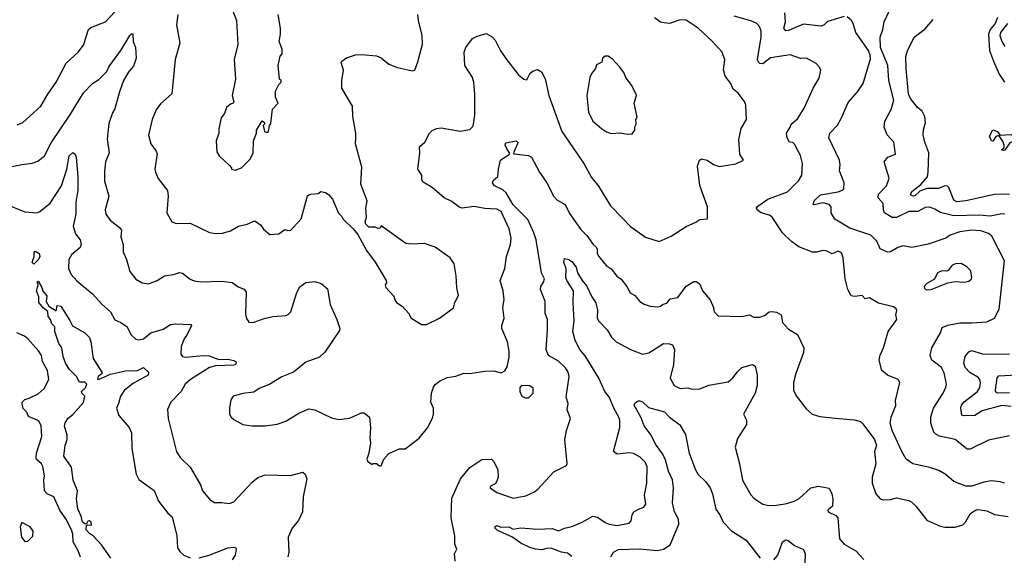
# Model space of a CAD drawing. Extents: x 1443846 to 1577407, y 839182 to 927291.
# Tile 150 of 256: x 1467481 to 1474031, y 876435 to 880000. Entities that reach past the tile are written whole.
import ezdxf

# ---------------------------------------------------------------- set-up
doc = ezdxf.new("R2010")
doc.units = 0

msp = doc.modelspace()

# ---------------------------------------------------------------- linework, layer by layer
at = {"layer": '0CON20XD'}
for points in [[(1467465, 879300), (1467503.3, 879315), (1467622.5, 879425), (1467667.8, 879505), (1467725, 879584), (1467790, 879710), (1467870.8, 879785), (1467905, 879830), (1467939.2, 879935), (1467955, 879948.6), (1468052, 879985), (1468145, 880085.8)], [(1468866, 880145), (1468924.3, 879995), (1468933.3, 879835), (1468909.2, 879735), (1468916.9, 879605), (1468893.8, 879495), (1468906.1, 879453.9), (1468902.5, 879445), (1468883, 879437), (1468857.5, 879415), (1468843.3, 879375), (1468822.5, 879347.5), (1468806.4, 879273.6), (1468806.1, 879243.9), (1468788.8, 879195), (1468791.7, 879121.7), (1468807.5, 879095), (1468875, 879032.5), (1468890, 879015), (1468890, 879005), (1468915, 878998.8), (1468956.2, 879015), (1469015, 879072), (1469034.1, 879114.1), (1469036.7, 879195), (1469056.2, 879245), (1469057.5, 879265), (1469095, 879327.5), (1469110, 879315), (1469110, 879305), (1469100, 879295), (1469110, 879255), (1469125, 879250), (1469137.5, 879255), (1469143, 879297), (1469151.7, 879308.3), (1469162.5, 879405), (1469200, 879445), (1469182.5, 879485), (1469183.3, 879525), (1469205, 879570), (1469220, 879585), (1469220, 879595), (1469210, 879605), (1469200, 879695), (1469213, 879757), (1469226.4, 879773.6), (1469226.7, 879805), (1469207.5, 879855), (1469216.7, 879905), (1469216.4, 879943.6), (1469200.8, 880035)], [(1473568.7, 878738.7), (1473535, 878753.3), (1473505, 878751.1), (1473455, 878722.9), (1473395, 878722.5), (1473315, 878684.5), (1473285, 878682.7), (1473234.2, 878715), (1473226.9, 878735), (1473226.2, 878776.2), (1473191.4, 878815), (1473195, 878838.8), (1473246.4, 878895), (1473265.5, 878945), (1473232.5, 879055), (1473255.6, 879084.4), (1473307.5, 879105), (1473296, 879185), (1473251.1, 879235), (1473231.1, 879285), (1473235.5, 879325), (1473278, 879402), (1473296.4, 879465), (1473262.9, 879595), (1473256.5, 879695), (1473206.9, 879815), (1473206.3, 879883.7), (1473223.8, 879935), (1473232.1, 879985), (1473282.5, 880095)], [(1468534.1, 880034.1), (1468524.1, 879965.9), (1468547.1, 879845), (1468515.6, 879735), (1468492.7, 879507.3), (1468418.8, 879441.2), (1468389.3, 879400.7), (1468363.3, 879335), (1468339.3, 879230.7), (1468353.8, 879175), (1468390, 879125), (1468396.4, 879106.4), (1468381.2, 879005), (1468383.8, 878985), (1468402.7, 878942.7), (1468463.9, 878863.9), (1468470, 878825), (1468459.2, 878715), (1468493.3, 878655), (1468525, 878644.2), (1468615, 878645.8), (1468745, 878584.4), (1468785, 878576.9), (1468829.7, 878579.7), (1468883.3, 878595), (1468936.7, 878625), (1468995, 878639.4), (1469045, 878661.2), (1469083.9, 878633.9), (1469104, 878605), (1469145, 878571.5), (1469205, 878574.5), (1469245, 878603.3), (1469265, 878596.7), (1469285, 878600), (1469354.4, 878675.6), (1469395, 878828.8), (1469415, 878839.2), (1469467, 878843), (1469485, 878857.5), (1469515, 878850), (1469537.5, 878835), (1469562.5, 878805), (1469603, 878713), (1469625, 878690), (1469630, 878675), (1469699.3, 878609.3), (1469730.5, 878570.5), (1469789.2, 878465), (1469846.3, 878386.3), (1469920, 878265), (1469921.7, 878248.3), (1469912.5, 878235), (1469917, 878217), (1469970.7, 878160.7), (1469976.7, 878135), (1469988.3, 878118.3), (1470025, 878092.5), (1470070, 878045), (1470083.3, 878015), (1470155, 877971.2), (1470188.3, 877971.7), (1470275, 878013.8), (1470367.3, 878082.7), (1470375, 878117.5), (1470400, 878165), (1470388.9, 878215), (1470384.5, 878295), (1470371.4, 878375), (1470345, 878415.8), (1470245, 878487.1), (1470175, 878511.1), (1470085, 878505.6), (1470050.7, 878510.7), (1469885, 878627.5), (1469878.3, 878611.7), (1469865, 878610), (1469845, 878620), (1469805, 878620), (1469785, 878640), (1469780, 878655), (1469787.5, 878685), (1469783.3, 878745), (1469793.3, 878795), (1469750, 878905), (1469757.7, 879017.7), (1469715.8, 879174.2), (1469717.5, 879215), (1469717.5, 879245), (1469697.5, 879355), (1469696, 879425), (1469623.8, 879545), (1469624, 879595), (1469636.2, 879665), (1469620, 879715), (1469623.3, 879725), (1469655, 879746.7), (1469715, 879766.2), (1469755, 879768.8), (1469855, 879758.8), (1469885, 879746.2), (1469937.5, 879705), (1469995, 879681.2), (1470095, 879660), (1470110, 879665), (1470130.5, 879719.5), (1470161.7, 879838.3), (1470158.6, 879895), (1470134, 879995), (1470130, 880035)], [(1474032.5, 876915), (1474004.3, 876924.3), (1473945, 876930), (1473895, 876921.9), (1473815, 876895.6), (1473775, 876895.6), (1473695.4, 876925.4), (1473638, 876975), (1473595, 877000), (1473535, 877020.5), (1473423, 877043), (1473378, 877075), (1473349.2, 877125), (1473285.8, 877265), (1473272.5, 877315), (1473278.6, 877355), (1473308.7, 877431.3), (1473308.1, 877465), (1473335.8, 877585), (1473324.3, 877604.3), (1473254.1, 877634.1), (1473215.5, 877665.5), (1473198.1, 877735), (1473205, 877766.7), (1473226.9, 877815), (1473259.2, 877925), (1473315.6, 878005), (1473308.8, 878035), (1473316, 878065), (1473311.2, 878075), (1473295, 878088), (1473194.1, 878114.1), (1473135, 878148), (1473105, 878142.5), (1473085, 878163.8), (1473035, 878158.6), (1473013.1, 878163.1), (1472990, 878205), (1472971.5, 878275), (1472959.4, 878415), (1472947.4, 878447.4), (1472925, 878459.1), (1472885, 878441.5), (1472845, 878461.6), (1472825, 878464.2), (1472782.5, 878452.5), (1472755, 878453.5), (1472665, 878489.4), (1472615, 878522.9), (1472555, 878582), (1472487.1, 878685), (1472468.5, 878698.5), (1472414.2, 878715), (1472387.1, 878735), (1472382.5, 878745), (1472391.1, 878758.9), (1472458.6, 878805), (1472589.2, 878855), (1472661.3, 878928.7), (1472684.2, 878965), (1472687.8, 879042.2), (1472675.4, 879095.4), (1472635, 879172.5), (1472625, 879182.5), (1472602.5, 879185), (1472587.5, 879215), (1472583.3, 879245), (1472607.5, 879285), (1472612.5, 879305), (1472655, 879340), (1472699.7, 879410.3), (1472760, 879545), (1472799.5, 879610.5), (1472810, 879665), (1472801.2, 879685), (1472778.5, 879708.5), (1472715, 879744.2), (1472675, 879742.9), (1472605.7, 879765.7), (1472475, 879745.5), (1472425, 879707.5), (1472405, 879708.6), (1472395, 879718), (1472390, 879735), (1472413.6, 879885), (1472413.8, 879925), (1472401.9, 879955), (1472384.5, 879974.5), (1472345, 879992.2), (1472235, 880024.5)], [(1472965, 880021.9), (1472855, 879988.2), (1472833.9, 879966.1), (1472813.8, 879956.2), (1472695, 879969.5), (1472595, 879927.3), (1472576.7, 879926.7), (1472565.5, 879945), (1472574.7, 879985), (1472570.9, 880045)], [(1474065, 877231.4), (1473925, 877200.5), (1473805, 877142.2), (1473785, 877140.6), (1473705.3, 877205.3), (1473599.1, 877229.1), (1473575, 877240.6), (1473561.9, 877255), (1473542.9, 877315), (1473543.1, 877355), (1473559.4, 877415), (1473624.5, 877515), (1473643.1, 877555), (1473645.7, 877575), (1473631.2, 877648.8), (1473612.5, 877685), (1473550, 877735), (1473537.1, 877765), (1473550, 877815), (1473605.8, 877915), (1473617.5, 877952.5), (1473655, 877966.7), (1473735, 877982), (1473815, 877981.5), (1473915, 877990), (1473966.7, 878013.3), (1473997, 878073), (1474031.9, 878395), (1473948.3, 878558.3), (1473926.7, 878576.7), (1473875, 878594.7), (1473815, 878598.6), (1473735, 878588.9), (1473670, 878565), (1473643.2, 878546.8), (1473524.5, 878505.5), (1473415, 878482.9), (1473355, 878494.3), (1473323.8, 878485), (1473275, 878454.2), (1473255, 878452), (1473204.5, 878474.5), (1473183.3, 878525), (1473144.3, 878565), (1473003.4, 878613.4), (1472903.6, 878673.6), (1472878.9, 878715), (1472880, 878755), (1472865, 878770), (1472825, 878781.5), (1472767, 878767), (1472760.5, 878770.5), (1472766, 878795), (1472809.2, 878835), (1472926.5, 878853.5), (1472955.3, 878864.7), (1472964.3, 878875), (1472965.7, 878915), (1472934.4, 878995), (1472938.6, 879035), (1472934.3, 879065), (1472864.3, 879215), (1472871.4, 879245), (1472921.5, 879298.5), (1472950.7, 879350.7), (1472991.9, 879448.1), (1473055, 879520), (1473092.2, 879575), (1473141.2, 879738.8), (1473139.7, 879765), (1473128.2, 879795), (1473043.1, 879915), (1473025.7, 879975), (1473014, 879995), (1472985, 880019.2)], [(1467395, 879015.8), (1467495, 879036.7), (1467565, 879044.3), (1467602, 879058), (1467645.7, 879095), (1467690.2, 879179.8), (1467818.6, 879371.4), (1467905, 879512.5), (1467965, 879574.5), (1468007, 879603), (1468061.4, 879655), (1468075, 879685.7), (1468155.3, 879794.7), (1468215, 879894), (1468225, 879906), (1468235, 879906.7), (1468235.6, 879855), (1468251.1, 879815), (1468257.1, 879745), (1468238.9, 879691.1), (1468206.9, 879655), (1468172.2, 879595), (1468145, 879521.2), (1468113.8, 879406.2), (1468098.8, 879381.2), (1468075, 879308.8), (1468063.5, 879205), (1468075.8, 879115), (1468051.4, 879055), (1468045, 878990), (1468046.4, 878925), (1468074.5, 878825), (1468049.4, 878735), (1468054.4, 878705), (1468082.9, 878665), (1468145, 878618.1), (1468158.6, 878598.6), (1468153.6, 878553.6), (1468170.6, 878505), (1468169.4, 878455), (1468192.9, 878405), (1468214.4, 878324.4), (1468253, 878273), (1468295, 878248.8), (1468337.7, 878242.3), (1468395, 878263.8), (1468445, 878295.8), (1468503.9, 878303.9), (1468545, 878317.5), (1468563.6, 878313.6), (1468615, 878273.3), (1468641.4, 878261.4), (1468685.8, 878255.8), (1468825, 878259.4), (1468895, 878252), (1468935, 878221.2), (1468975, 878207.5), (1468987, 878187), (1468983.8, 878045), (1468988.8, 878015), (1469005, 877987.5), (1469035, 877984), (1469107.9, 878012.1), (1469165.5, 878024.5), (1469255, 878030.8), (1469270.3, 878039.7), (1469284.3, 878055.7), (1469324.2, 878185), (1469345, 878221.2), (1469385, 878251.4), (1469445, 878257.8), (1469486.2, 878245), (1469529.7, 878209.7), (1469547.5, 878105), (1469592, 878005), (1469610, 877945), (1469608.8, 877931.2), (1469512.3, 877787.7), (1469476.7, 877755), (1469385, 877720.8), (1469303.3, 877655), (1469225, 877624), (1469145, 877574.2), (1469074.6, 877545.4), (1469039.1, 877520.9), (1468965, 877512.9), (1468902.5, 877495), (1468885, 877470), (1468876.7, 877415), (1468877.5, 877375), (1468887.5, 877355), (1468905, 877340), (1468965, 877306.7), (1469025, 877296.2), (1469115, 877296), (1469195, 877308), (1469251.7, 877328.3), (1469338.8, 877381.2), (1469405, 877410), (1469444.1, 877404.1), (1469555, 877350), (1469605, 877340), (1469675, 877348.6), (1469755, 877384), (1469773.9, 877383.9), (1469808.8, 877355), (1469815.9, 877284.1), (1469810, 877215), (1469815.8, 877184.2), (1469803.8, 877115), (1469790, 877075), (1469795, 877062.5), (1469825, 877040), (1469833.6, 877046.4), (1469855, 877046.2), (1469875, 877030), (1469885, 877030), (1469903.8, 877075), (1469936.4, 877113.6), (1470005, 877143.3), (1470045.7, 877144.3), (1470138.8, 877215), (1470195, 877283.3), (1470227, 877347), (1470234, 877375), (1470234.2, 877415), (1470215.8, 877455), (1470221.2, 877515), (1470233.3, 877555), (1470245, 877572.5), (1470273.3, 877595), (1470325, 877618), (1470382.3, 877627.7), (1470435, 877648), (1470475, 877646), (1470575, 877660.8), (1470635, 877662), (1470685, 877650), (1470707.7, 877662.3), (1470725, 877690), (1470737.5, 877755), (1470737.1, 877795), (1470726.7, 877855), (1470688.9, 877945), (1470688.9, 877965), (1470704.3, 878014.3), (1470695.6, 878085), (1470704.4, 878135), (1470696.4, 878196.4), (1470676.8, 878263.2), (1470709.2, 878345), (1470719.2, 878425), (1470746.7, 878505), (1470750.9, 878545), (1470738.3, 878608.3), (1470685, 878723.3), (1470655, 878738.8), (1470575, 878742.5), (1470505, 878755.8), (1470425, 878746), (1470405, 878752), (1470355, 878790), (1470304.2, 878815), (1470225, 878882.9), (1470165, 878918), (1470155.8, 878935), (1470155.8, 878965), (1470129.2, 879005), (1470143.8, 879115), (1470141.2, 879155), (1470176.7, 879185), (1470207.5, 879245), (1470225, 879262.5), (1470255, 879276.2), (1470285, 879280.8), (1470410.7, 879259.3), (1470475, 879270), (1470497.5, 879292.5), (1470508.6, 879365), (1470510, 879505), (1470502.1, 879585), (1470490.2, 879620.2), (1470441.9, 879695), (1470438.1, 879785), (1470450, 879815), (1470494, 879876), (1470525, 879891.2), (1470585, 879908.9), (1470625, 879887.1), (1470645, 879864), (1470678.1, 879798.1), (1470715, 879742.9), (1470796.2, 879635), (1470833.9, 879603.9), (1470855, 879600), (1470877.5, 879645), (1470895, 879658.6), (1470925, 879668), (1470953, 879653), (1470977, 879607), (1471001.9, 879495), (1471087.5, 879255), (1471233.1, 879043.1), (1471285, 878948.8), (1471332.7, 878892.7), (1471412.1, 878762.1), (1471491.7, 878678.3), (1471544.3, 878624.3), (1471643.4, 878553.4), (1471735, 878523.3), (1471815, 878560), (1471915, 878623.3), (1471978.3, 878651.7), (1472005, 878670), (1472055.8, 878674.2), (1472055.7, 878755), (1472005.8, 878895.8), (1471990.8, 879025), (1472003.8, 879065), (1472016.4, 879073.6), (1472055, 879066), (1472097.3, 879037.3), (1472135, 879023.8), (1472245, 879040), (1472296.7, 879065), (1472271.2, 879105), (1472266.1, 879203.9), (1472280.8, 879275), (1472316, 879335), (1472311.7, 879431.7), (1472303.3, 879455), (1472260.6, 879510.6), (1472228.1, 879538.1), (1472211.4, 879575), (1472174.2, 879625), (1472164.1, 879665.9), (1472173, 879733), (1472153.6, 879783.6), (1472086.9, 879856.9), (1471995, 879942.9), (1471915, 879996.9), (1471875, 879998.6), (1471805, 879974.4), (1471768.3, 879978.3), (1471744.5, 879984.5), (1471703.3, 880013.3)], [(1474065, 878836.2), (1474021.5, 878838.5), (1473965, 878836.8), (1473775, 878794), (1473715, 878788.9), (1473695, 878800), (1473662.5, 878882.5), (1473653.2, 878893.2), (1473635, 878894.6), (1473593.1, 878876.9), (1473543.1, 878876.9), (1473515, 878876.2), (1473470.2, 878859.8), (1473435, 878827.1), (1473423.8, 878825), (1473407.1, 878835), (1473415, 878856.9), (1473476.2, 878903.8), (1473519.2, 878955), (1473525.7, 878985), (1473528.9, 879115), (1473501.8, 879185), (1473490.4, 879235), (1473493.2, 879266.7), (1473507.9, 879315), (1473502.2, 879355), (1473485, 879392), (1473453.8, 879415), (1473406, 879475), (1473394.3, 879505), (1473377.3, 879672.7), (1473376, 879755), (1473386.1, 879793.9), (1473431.2, 879885), (1473501.7, 879938.3), (1473557.5, 880002.5)], [(1473985.9, 880015), (1473971.1, 879975), (1473937.3, 879935), (1473925.7, 879905), (1473931.9, 879795), (1473958.9, 879725), (1473998, 879638), (1474033.2, 879585)], [(1474051.5, 879975), (1474004.7, 879915), (1474002.2, 879895), (1474015, 879855.8), (1474035, 879822.9)], [(1471525, 879237.5), (1471555, 879240), (1471572.5, 879265), (1471573.6, 879286.4), (1471582.5, 879305), (1471580, 879335), (1471588.3, 879351.7), (1471570, 879445), (1471583.8, 879495), (1471581.2, 879505), (1471552, 879565), (1471514.5, 879614.5), (1471499.6, 879649.6), (1471473.7, 879683.7), (1471425, 879736.7), (1471395, 879756.7), (1471375, 879757.5), (1471357.5, 879745), (1471353, 879717), (1471319.3, 879700.7), (1471312, 879675), (1471286.9, 879645), (1471273.8, 879616.2), (1471254.4, 879495), (1471264.4, 879385), (1471295, 879324.2), (1471351.2, 879275), (1471385, 879253.8), (1471415, 879242.5), (1471475, 879247.5), (1471525, 879237.5)], [(1474025, 879129.4), (1474013.3, 879135), (1474029.5, 879150.5), (1474030.4, 879165), (1474021.4, 879191.4), (1473995, 879230), (1473975, 879222.9), (1473955, 879191.2), (1473945, 879194), (1473933.6, 879225), (1473955, 879267.5), (1473984, 879255), (1474002.5, 879232.5), (1474075, 879235.3), (1474115, 879221.1), (1474139.6, 879205), (1474146, 879185), (1474139.5, 879180.5), (1474085, 879188.4), (1474068.3, 879181.7), (1474035, 879132.9), (1474025, 879129.4)], [(1470721.8, 879141.8), (1470710, 879165), (1470715, 879180.8), (1470785, 879192.9), (1470794.2, 879185), (1470793.6, 879175), (1470765.4, 879115), (1470768.2, 879108.2), (1470865, 879096.5), (1470885, 879086), (1470939.1, 878985), (1470987.5, 878915), (1471035, 878822.5), (1471055, 878801.9), (1471110, 878770), (1471139.8, 878709.8), (1471214.6, 878604.6), (1471255, 878564), (1471295.7, 878505), (1471317.8, 878485), (1471323.6, 878473.6), (1471323.2, 878443.2), (1471334.3, 878425), (1471382.9, 878365), (1471415, 878341.9), (1471453.7, 878293.7), (1471482.1, 878272.1), (1471520.8, 878225), (1471543, 878183), (1471573.8, 878165), (1471606.7, 878125), (1471635, 878106), (1471675, 878092.5), (1471725, 878088.8), (1471745, 878094), (1471762.7, 878107.3), (1471785.8, 878114.2), (1471808.6, 878141.4), (1471858.7, 878151.3), (1471915, 878226), (1471965, 878256.7), (1471983, 878257), (1472005, 878240), (1472023.8, 878195), (1472073.8, 878135), (1472096.2, 878085), (1472100, 878055), (1472128.3, 878028.3), (1472285, 878025.5), (1472335, 878035.7), (1472365, 878020), (1472405, 878020), (1472435, 878030.8), (1472467.5, 878055), (1472485, 878058.8), (1472515, 878053.3), (1472546.7, 878035), (1472555.7, 877985), (1472595, 877940.6), (1472655, 877904), (1472698.6, 877815), (1472694.5, 877785.5), (1472644.2, 877645), (1472629.2, 877585), (1472629.2, 877535), (1472645.8, 877495.8), (1472715, 877408.8), (1472752, 877375), (1472805, 877358.2), (1472905, 877347.6), (1473035, 877337.1), (1473074, 877325), (1473090.6, 877310.6), (1473167.5, 877205), (1473181.2, 877165), (1473168, 877125), (1473176.7, 877045), (1473152.9, 876955), (1473151.4, 876915), (1473177.5, 876845), (1473205, 876811.4), (1473225, 876804.5), (1473274.5, 876805.5), (1473315, 876818), (1473395, 876798.8), (1473415, 876788.8), (1473445, 876760), (1473515, 876670), (1473605, 876629.4), (1473635, 876621.9), (1473705, 876621.4), (1473755, 876638.6), (1473773.6, 876656.4), (1473805, 876710.8), (1473835, 876732.5), (1473855, 876739.2), (1473915, 876732), (1473965, 876707.1), (1474055.9, 876694.1)], [(1467385, 878774), (1467515, 878721.9), (1467595, 878714.2), (1467615, 878722.9), (1467685, 878779.4), (1467759.6, 878895), (1467794.2, 879005.8), (1467809.6, 879095), (1467835, 879116.9), (1467849.5, 879105), (1467857.2, 879085), (1467868.8, 878955), (1467868.4, 878865), (1467853.8, 878785), (1467854.7, 878705.3), (1467837.5, 878625), (1467852.9, 878575), (1467884.3, 878534.3), (1467890.8, 878505), (1467882.9, 878485), (1467826.9, 878435), (1467808.5, 878405), (1467806.5, 878345), (1467824.1, 878304.1), (1467861.7, 878261.7), (1467966.6, 878176.6), (1468027.7, 878107.7), (1468085.7, 878055), (1468113.4, 878003.4), (1468155, 877984), (1468196.2, 877955), (1468220, 877905), (1468255, 877873.8), (1468275, 877870), (1468305, 877875.7), (1468354.6, 877915.4), (1468435, 877940), (1468485, 877970.5), (1468515, 877975.4), (1468620.7, 877970.7), (1468623.8, 877965), (1468595, 877903.8), (1468575.6, 877875), (1468555.5, 877825), (1468552.9, 877775), (1468565, 877757.5), (1468585, 877753.5), (1468704.6, 877764.6), (1468742, 877762), (1468805, 877737.8), (1468865, 877740), (1468905, 877732), (1468918.8, 877725), (1468921.2, 877715), (1468916.2, 877705), (1468905, 877700.8), (1468785, 877695.4), (1468745, 877684.1), (1468617.9, 877605), (1468582.9, 877575), (1468554.6, 877525.4), (1468486.2, 877455), (1468464, 877405), (1468469.2, 877345), (1468523.4, 877123.4), (1468552, 877085), (1468615, 877022.5), (1468683.3, 876905), (1468696.7, 876865), (1468745, 876808.8), (1468775, 876786.7), (1468825, 876787.5), (1468875, 876780), (1468905, 876791.2), (1469027.5, 876922.5), (1469065, 876952), (1469115, 876970), (1469283.9, 876966.1), (1469365, 876988.8), (1469380, 876975), (1469391.2, 876945), (1469366.6, 876823.4), (1469362.2, 876725), (1469335, 876666.2), (1469293.8, 876615), (1469267.5, 876555), (1469272.5, 876455), (1469264.2, 876425.8)], [(1470378.8, 876395), (1470373.8, 876445), (1470390, 876475), (1470375, 876510), (1470376.2, 876565), (1470351.2, 876685), (1470353.5, 876756.5), (1470355.4, 876815), (1470414.3, 876945), (1470475, 877018.8), (1470555, 877072.5), (1470620, 877075), (1470635, 877060), (1470662.5, 877005), (1470663.3, 876955), (1470653.3, 876925), (1470645, 876910), (1470613.3, 876895), (1470612, 876885), (1470655, 876852.9), (1470764.6, 876814.6), (1470848.3, 876831.7), (1470905, 876858), (1470927.5, 876875), (1471035, 876990), (1471117.8, 877032.2), (1471124, 877046), (1471108.8, 877205), (1471119.2, 877265), (1471146, 877345), (1471123.4, 877403.4), (1471130, 877445), (1471117, 877487), (1471137.3, 877625), (1471130, 877655), (1471112.7, 877682.7), (1471065, 877726.7), (1470999.2, 877765), (1470983.1, 877803.1), (1470993.3, 877935), (1470992.5, 878005), (1470977.1, 878045), (1470977.8, 878125), (1470945.6, 878205), (1470948.6, 878225), (1470966.8, 878253.2), (1470971.4, 878275), (1470953.5, 878315), (1470917.4, 878535), (1470902.4, 878582.4), (1470860.5, 878670.5), (1470765, 878768.2), (1470717.2, 878847.2), (1470695, 878866.9), (1470640, 878895), (1470625.8, 878915), (1470630.7, 878929.3), (1470663, 878957), (1470666.2, 879005), (1470679.4, 879065), (1470739.6, 879105), (1470739.3, 879115), (1470721.8, 879141.8)], [(1474035, 878706.5), (1474015, 878707.9), (1473937.8, 878692.2), (1473865, 878698.8), (1473695, 878694.8), (1473606.6, 878716.6), (1473568.7, 878738.7)], [(1467575, 878372.5), (1467564.6, 878385), (1467578.2, 878425), (1467576.7, 878455), (1467585, 878459.2), (1467611.1, 878445), (1467616.2, 878425), (1467606.8, 878403.2), (1467575, 878372.5)], [(1471155, 876428.2), (1471125, 876448.5), (1471085, 876456.5), (1471020.7, 876480.7), (1470995, 876482), (1470955, 876472.3), (1470913.3, 876475), (1470875, 876487.7), (1470814, 876515), (1470755, 876558.8), (1470659.3, 876599.3), (1470643.3, 876615), (1470644, 876626), (1470655, 876632.5), (1470685, 876623.3), (1470735, 876625.6), (1470765, 876608.8), (1470815, 876617.3), (1470925, 876608.8), (1471023.1, 876613.1), (1471065, 876598.8), (1471104.6, 876615.4), (1471155, 876626.2), (1471222, 876655), (1471295, 876695.8), (1471325, 876688.6), (1471375, 876654), (1471403.1, 876643.1), (1471455, 876634.4), (1471535, 876648.5), (1471548.1, 876665), (1471555.6, 876705), (1471566.2, 876723.8), (1471596.9, 876743.1), (1471633.8, 876756.2), (1471647.1, 876775), (1471638.2, 876835), (1471653.8, 876915), (1471655.5, 877025), (1471643.1, 877055), (1471608.1, 877088.1), (1471563.8, 877113.8), (1471535, 877116.9), (1471455, 877109.4), (1471432, 877125), (1471473.3, 877285), (1471474.3, 877335), (1471468, 877355), (1471434.3, 877415), (1471405.7, 877485), (1471374.2, 877525), (1471333.3, 877615), (1471243.1, 877763.1), (1471208.5, 877805), (1471175.4, 877865.4), (1471161.1, 877925), (1471170.4, 877995), (1471162.4, 878115), (1471165.6, 878195), (1471120.4, 878265), (1471114.7, 878285), (1471116.7, 878345), (1471100, 878385), (1471105, 878410), (1471135, 878404), (1471155, 878390.8), (1471182, 878352), (1471192.7, 878315), (1471222.9, 878265), (1471255, 878226.2), (1471286.2, 878155), (1471314.7, 878114.7), (1471325.7, 878065.8), (1471323.4, 878015), (1471331.5, 877995), (1471390, 877935), (1471417.4, 877887.4), (1471449.2, 877855), (1471545, 877804.4), (1471625, 877774.3), (1471667.2, 877782.8), (1471765, 877844.3), (1471805, 877843.8), (1471825, 877836), (1471836.4, 877805), (1471831.5, 877705), (1471808.6, 877615), (1471835.9, 877565.9), (1471875, 877546), (1471925, 877549.2), (1471955, 877541.4), (1472005, 877542.9), (1472065, 877568.1), (1472195, 877589.4), (1472225, 877615.6), (1472256.7, 877656.7), (1472285, 877684.3), (1472356.1, 877706.1), (1472373.9, 877693.9), (1472387.8, 877635), (1472386.1, 877565), (1472373.8, 877515), (1472296.2, 877375), (1472316.2, 877335), (1472315.8, 877305), (1472256.6, 877213.4), (1472241.4, 877155), (1472270.5, 877045), (1472289.6, 876935), (1472345, 876838), (1472365.4, 876815.4), (1472424.2, 876775), (1472465, 876766), (1472515, 876767.9), (1472585, 876780), (1472633.6, 876796.4), (1472666.2, 876813.8), (1472743.3, 876885), (1472794.3, 876895.7), (1472865, 876882), (1472884.4, 876845), (1472889.8, 876809.8), (1472887.5, 876762.5), (1472856.7, 876735), (1472860, 876725), (1472909.9, 876699.9), (1472922.7, 876685), (1472934, 876545), (1472965, 876509.2), (1473044.3, 876464.3), (1473097.4, 876407.4)], [(1473515, 878202.5), (1473545, 878203.8), (1473655, 878248.8), (1473705, 878257.5), (1473765, 878254.3), (1473795, 878259.2), (1473812, 878275), (1473814.2, 878285), (1473807.9, 878327.9), (1473781.2, 878355), (1473745, 878377.1), (1473705.8, 878374.2), (1473685, 878366), (1473658.3, 878331.7), (1473645, 878326.7), (1473615, 878328.8), (1473586.7, 878315), (1473565.8, 878274.2), (1473516.7, 878245), (1473497.5, 878225), (1473500.7, 878210.7), (1473515, 878202.5)], [(1468086.9, 876416.9), (1468025, 876505.5), (1467971, 876565), (1467948.3, 876578.3), (1467923.7, 876603.7), (1467925, 876632.5), (1467932.9, 876637.1), (1467960, 876635), (1467957.8, 876655), (1467945, 876665.5), (1467935, 876663.4), (1467925.6, 876644.4), (1467918.5, 876641.5), (1467900.2, 876655), (1467890.5, 876695), (1467868.2, 876745), (1467858.4, 876811.6), (1467865.9, 876865), (1467836.8, 876935), (1467825, 877021.2), (1467775.7, 877095), (1467782.9, 877165), (1467796.4, 877206.4), (1467796.2, 877235), (1467779.4, 877295), (1467785, 877317.5), (1467803, 877347), (1467835, 877372), (1467906.9, 877453.1), (1467915.6, 877495), (1467894, 877515), (1467892.9, 877525), (1467919.6, 877550.4), (1467928.7, 877575), (1467915, 877587.1), (1467878.2, 877588.2), (1467859.6, 877625), (1467812.8, 877672.8), (1467789.1, 877709.1), (1467769.5, 877759.5), (1467761.5, 877815), (1467742.6, 877845), (1467715.3, 877925), (1467714.2, 877955), (1467695.3, 877975.3), (1467685.4, 878005), (1467670, 878025), (1467668.6, 878058.6), (1467639.6, 878079.6), (1467608.1, 878118.1), (1467609.2, 878155), (1467592.7, 878195), (1467604.2, 878235), (1467597.5, 878255), (1467605, 878260), (1467628.8, 878218.8), (1467635, 878193.8), (1467661.7, 878161.7), (1467658, 878125), (1467675, 878093.3), (1467725, 878062.5), (1467731.7, 878098.3), (1467755, 878092.5), (1467815, 877997.5), (1467833, 877963), (1467915, 877915.7), (1467945, 877883.8), (1467955.4, 877855), (1467969.1, 877745), (1468028.9, 877655), (1468027.3, 877642.7), (1468004.4, 877625), (1467998.3, 877608.3), (1468005, 877606.2), (1468085, 877640.8), (1468185, 877663.5), (1468264.3, 877665.7), (1468305, 877685.7), (1468337.8, 877655), (1468335, 877634.4), (1468238.8, 877581.2), (1468177.8, 877535), (1468151.6, 877495), (1468139.2, 877445), (1468124.5, 877415), (1468140.9, 877365), (1468209.4, 877285), (1468225, 877250), (1468227.9, 877145), (1468255.5, 876975), (1468275, 876938.6), (1468375, 876866), (1468404.7, 876794.7), (1468466.9, 876715), (1468495, 876691.2), (1468527.7, 876565), (1468532.2, 876485), (1468548, 876458), (1468574, 876435), (1468615, 876417.7)], [(1467885, 876422.5), (1467871.1, 876465), (1467837.5, 876525), (1467835.4, 876575), (1467825.3, 876605), (1467787.6, 876677.6), (1467747.9, 876735), (1467709.2, 876825), (1467664.8, 876844.8), (1467647.5, 876865), (1467642.2, 876935), (1467646.4, 876965), (1467636.2, 877026.2), (1467626.9, 877045), (1467593.5, 877073.5), (1467590, 877085), (1467593.1, 877115), (1467628.2, 877225), (1467625, 877296.7), (1467610, 877325), (1467597.5, 877335), (1467539.4, 877359.4), (1467528.6, 877388.6), (1467505, 877413.3), (1467498.1, 877445), (1467498.6, 877455), (1467515, 877472.5), (1467545, 877480), (1467605, 877510), (1467643.1, 877545), (1467674.3, 877605.7), (1467666.8, 877665), (1467633.8, 877725), (1467625.4, 877765), (1467606.4, 877796.4), (1467536.1, 877876.1), (1467513.3, 877893.3), (1467462.5, 877915)], [(1474076.2, 877425), (1474015, 877433.2), (1473884, 877396), (1473835, 877365.4), (1473763.5, 877363.5), (1473748.8, 877368.8), (1473741.5, 877415), (1473747.3, 877435), (1473765, 877456.5), (1473851.8, 877525), (1473867.6, 877552.4), (1473872.6, 877582.6), (1473867.5, 877605), (1473855, 877621.1), (1473802.8, 877652.8), (1473769.7, 877685), (1473762.5, 877715), (1473771.2, 877758.8), (1473795, 877789.2), (1473812.6, 877797.4), (1473885, 877777.1), (1473963.6, 877773.6), (1474065, 877775.7)], [(1474065, 877516.8), (1473985, 877514.6), (1473973.3, 877523.3), (1473972, 877535), (1473982.6, 877617.4), (1473995, 877629.6), (1474115.3, 877635.3)], [(1470843.6, 877483.6), (1470865, 877483.8), (1470896, 877515), (1470897.7, 877547.7), (1470875, 877563.3), (1470820, 877565), (1470808.3, 877551.7), (1470807.5, 877525), (1470822.5, 877495), (1470843.6, 877483.6)], [(1471413.8, 876425), (1471432, 876455), (1471465, 876473.2), (1471605, 876478.7), (1471725, 876466.8), (1471765, 876475.5), (1471807.3, 876505), (1471865, 876643.3), (1471862.9, 876675), (1471838.3, 876725), (1471824.6, 876785), (1471831.2, 876885), (1471825, 876938.1), (1471798.1, 876995), (1471777.5, 877067.5), (1471758.6, 877108.6), (1471711.2, 877175), (1471681.5, 877235), (1471636.2, 877296.2), (1471615, 877350.8), (1471570, 877435), (1471575, 877450), (1471595, 877462.5), (1471607, 877463), (1471625, 877456), (1471665, 877419.2), (1471770.5, 877390.5), (1471804, 877355), (1471872.7, 877302.7), (1471910, 877240), (1471933.9, 877115), (1471976.6, 877005), (1471995, 876973.5), (1472044.7, 876924.7), (1472073.4, 876883.4), (1472089.1, 876845), (1472111.3, 876741.3), (1472138.6, 876705), (1472160.8, 876655), (1472216.9, 876596.9), (1472313.5, 876535), (1472407.5, 876415)], [(1467515, 876527.5), (1467535, 876530), (1467568.3, 876561.7), (1467570, 876595), (1467550, 876625), (1467495, 876653.8), (1467483.6, 876625), (1467493.8, 876555), (1467515, 876527.5)], [(1468675, 876417.3), (1468742, 876435), (1468865, 876484), (1468905, 876490), (1468916.4, 876486.4), (1468922.5, 876475), (1468914.2, 876435), (1468895, 876405.8)], [(1472498, 876405), (1472525, 876436), (1472539.3, 876479.3), (1472554.7, 876525), (1472578, 876538), (1472593, 876533), (1472635, 876499.4), (1472695, 876473.8), (1472705.5, 876445.5), (1472702.9, 876315)]]:
    msp.add_lwpolyline(points, dxfattribs=at)

doc.saveas('drawing.dxf')
